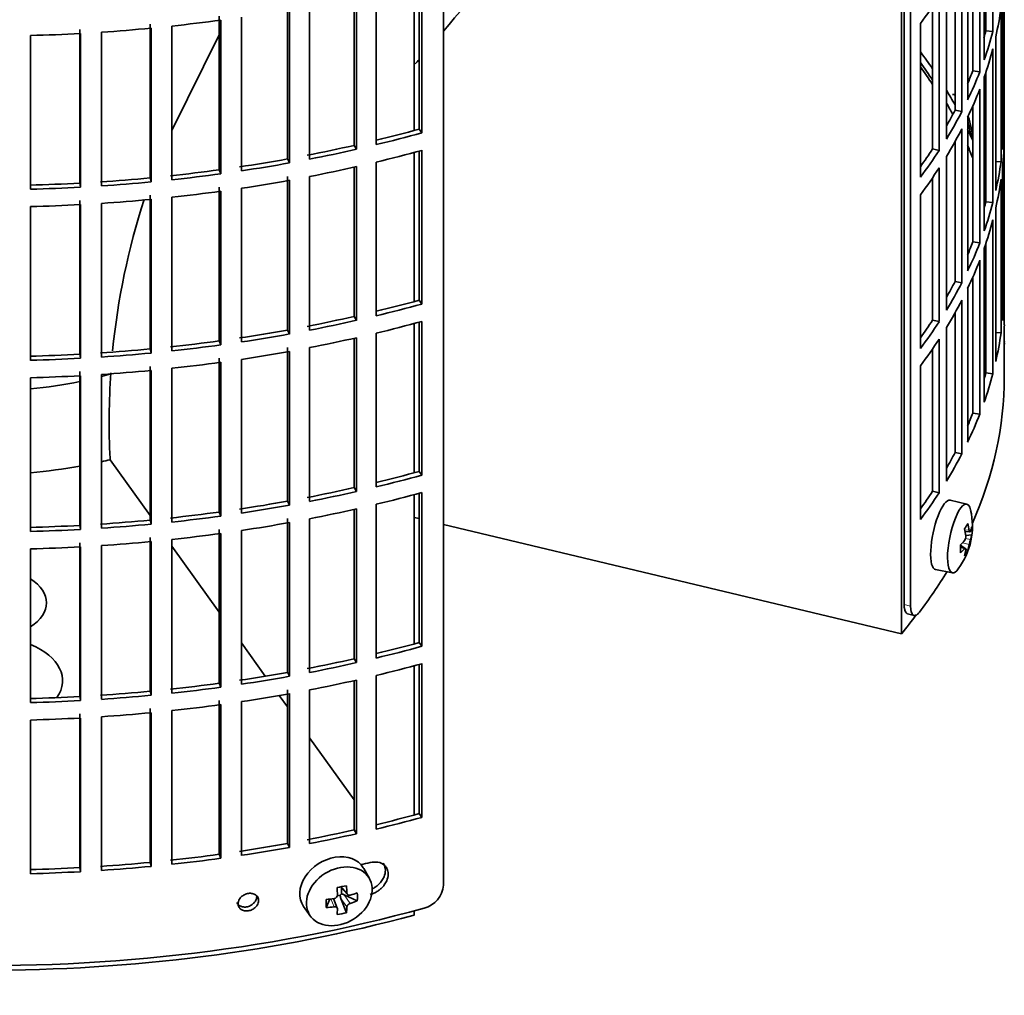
# Model space of a CAD drawing. Header units: millimetres. Extents: x 421 to 1312, y -1923 to 1668.
# Tile 3 of 24: x 1168 to 1307, y -1856 to -1719. Entities that reach past the tile are written whole.
import ezdxf

# ---------------------------------------------------------------- set-up
doc = ezdxf.new("R2010")
doc.units = ezdxf.units.MM
for name, color, linetype in [('M5X8_UNI7687', 7, 'Continuous'), ('VSI184-254_GIUNT', 7, 'Continuous'), ('VSI344-454_FILTR', 7, 'Continuous'), ('VSI344-454_SUPPO', 7, 'Continuous')]:
    doc.layers.add(name, color=color, linetype=linetype)

# ---------------------------------------------------------------- blocks, each defined once
blk = doc.blocks.new('SE4')
at = {"layer": 'M5X8_UNI7687', "color": 7, "linetype": 'Continuous', "lineweight": 35}
for p, q in [((1301.23, -1786.75), (1298.9, -1786.18)), ((1300.99, -1790.6), (1301.67, -1790.65)), ((1301.94, -1791.06), (1301.09, -1791.15)), ((1300.87, -1792.9), (1300.35, -1792.51)), ((1301.05, -1792.97), (1300.36, -1792.73)), ((1301.38, -1793.3), (1301.07, -1793.06)), ((1296.84, -1795.97), (1299.2, -1796.4)), ((1217.18, -1839.43), (1216.39, -1838.03)), ((1213.11, -1840.62), (1214.11, -1841.7)), ((1213.24, -1840.76), (1213.24, -1841.61)), ((1211.09, -1843.52), (1211.62, -1842.33)), ((1212.67, -1843.61), (1212.12, -1842.27)), ((1213.07, -1841.8), (1212.64, -1841.89)), ((1213.94, -1844.26), (1213.17, -1842.25)), ((1215.48, -1842.59), (1213.64, -1841.74)), ((1207.93, -1843.36), (1208.84, -1844.68))]:
    blk.add_line(p, q, dxfattribs=at)
at = {"layer": 'M5X8_UNI7687', "color": 4, "linetype": 'Continuous', "lineweight": 9}
for p, q in [((1300.94, -1790.38), (1301.58, -1790.43)), ((1301.58, -1792.41), (1300.63, -1792.19)), ((1301.06, -1791.57), (1301.75, -1791.73)), ((1300.92, -1793.04), (1300.36, -1792.85)), ((1213.21, -1840.6), (1214.02, -1841.47)), ((1212.22, -1843.42), (1211.77, -1842.32)), ((1214.02, -1843.45), (1213.17, -1842.25)), ((1213.64, -1841.74), (1214.49, -1842.94))]:
    blk.add_line(p, q, dxfattribs=at)
at = {"layer": 'M5X8_UNI7687', "color": 7, "linetype": 'Continuous', "lineweight": 35}
for centre, radius, start, end in [((1292.03, -1735.63), 10, 0.9618, 20.2466), ((1292.03, -1789.85), 10, 323.0972, 13.1681), ((1300.11, -1791.32), 0.985, 325.1147, 6.6333), ((1305.24, -1792.97), 3.71, 160.4717, 171.2763), ((1212.16, -1841.73), 0.528, 276.4555, 357.8986)]:
    blk.add_arc(centre, radius, start, end, dxfattribs=at)
for centre, major_axis, ratio, start_param, end_param in [((1300.21, -1733.91), (1.01, -4.83), 0.279258, 2.875662, 3.13351), ((1300.21, -1733.91), (1.01, -4.83), 0.279258, 1.309438, 1.74625), ((1297.86, -1791.07), (1.03, 4.89), 0.279258, 0, 3.149676), ((1300.21, -1791.57), (-1.01, -4.83), 0.279258, 2.602715, 6.283185), ((1297.86, -1791.07), (1.03, 4.89), 0.279258, 6.275102, 6.283185), ((1294.11, -1792.79), (7.56, 5.34), 0.305094, -0.70884, -0.559147), ((1291.99, -1789.94), (9.07, -4.21), 0.788675, 0.472009, 0.586568), ((1292.1, -1789.77), (7.78, -6.28), 0.739997, 0.659835, 0.774395), ((1292.04, -1789.98), (9.95, 0.98), 0.550814, -0.283422, -0.168863), ((1292.04, -1789.73), (9.95, -1.02), 0.599492, 6.115611, 6.23017), ((1293.06, -1791.95), (8.32, 4.07), 0.785719, 5.841156, 5.990848), ((1292.04, -1789.98), (9.95, 0.98), 0.550814, -0.64024, -0.525681), ((1295.15, -1788.62), (3.38, -8.62), 0.459156, 0.788486, 0.938178), ((1291.99, -1789.94), (9.07, -4.21), 0.788675, 0.115191, 0.22975), ((1292.04, -1789.73), (9.95, -1.02), 0.599492, -0.524392, -0.409833), ((1292.1, -1789.77), (7.78, -6.28), 0.739997, 0.303018, 0.417577), ((1294.11, -1787.78), (6.53, -6.56), 0.631658, 0.068863, 0.218555), ((1300.21, -1791.57), (-1.01, -4.83), 0.279258, 0, 0.538878), ((1212.09, -1840.59), (4.23, 2.67), 0.767256, 0, 3.174849), ((1212.09, -1840.59), (4.23, 2.67), 0.767256, 6.249929, 6.283185), ((1210.73, -1840.93), (9.07, 1.85), 0.019763, -1.362564, -1.212872), ((1210.12, -1837.2), (1.53, -9.88), 0.211325, 1.060011, 1.174571), ((1209.83, -1837.27), (2.6, -9.66), 0.345066, 1.029371, 1.14393), ((1213.61, -1837.82), (-1.49, -9.14), 0.222064, -1.011937, -0.862245), ((1209.98, -1837.36), (9.99, 0.35), 0.508283, 4.80694, 4.9215), ((1213.48, -1841.92), (-0.426, -0.263), 0.771805, 4.793187, 5.319985), ((1213.65, -1842.15), (-0.389, 0.866), 0.498877, 0.936528, 1.454729), ((1213.65, -1842.15), (-0.787, 0.46), 0.398513, 4.948942, 5.467143), ((1209.98, -1837.36), (9.99, 0.35), 0.508283, -1.119427, -1.004868), ((1207.85, -1839.03), (5.99, -7.06), 0.675161, 0.597011, 0.746703), ((1209.98, -1837.11), (9.99, -0.39), 0.642024, 4.849519, 4.964078), ((1210.12, -1837.2), (1.53, -9.88), 0.211325, 0.703193, 0.817753), ((1209.83, -1837.27), (2.6, -9.66), 0.345066, 0.672553, 0.787113), ((1209.98, -1837.11), (9.99, -0.39), 0.642024, -1.076849, -0.96229), ((1210.73, -1835.92), (8.01, -4.64), 0.916989, 5.413008, 5.5627)]:
    blk.add_ellipse(centre, major_axis=major_axis, ratio=ratio, start_param=start_param, end_param=end_param, dxfattribs=at)
blk.add_ellipse((1212.95, -1841.95), major_axis=(-4.17, -2.63), ratio=0.767256, dxfattribs=at)
for points in [[(1301.58, -1790.43), (1301.58, -1790.45), (1301.58, -1790.48), (1301.59, -1790.51), (1301.6, -1790.54), (1301.61, -1790.57), (1301.62, -1790.6), (1301.63, -1790.62), (1301.64, -1790.63), (1301.65, -1790.65), (1301.66, -1790.65), (1301.68, -1790.65), (1301.69, -1790.65), (1301.7, -1790.64), (1301.71, -1790.63), (1301.72, -1790.62), (1301.74, -1790.6), (1301.74, -1790.58), (1301.75, -1790.57)], [(1301.09, -1793.18), (1301.09, -1793.16), (1301.1, -1793.14), (1301.1, -1793.1), (1301.1, -1793.07), (1301.1, -1793.05), (1301.09, -1793.02), (1301.09, -1793), (1301.08, -1792.99), (1301.07, -1792.98), (1301.05, -1792.97), (1301.04, -1792.97), (1301.02, -1792.97), (1301, -1792.97), (1300.99, -1792.98), (1300.97, -1793), (1300.95, -1793.02), (1300.93, -1793.03), (1300.92, -1793.04)], [(1214.02, -1841.47), (1214.03, -1841.49), (1214.03, -1841.52), (1214.04, -1841.56), (1214.05, -1841.6), (1214.07, -1841.63), (1214.09, -1841.66), (1214.11, -1841.69), (1214.14, -1841.72), (1214.17, -1841.74), (1214.21, -1841.76), (1214.24, -1841.78), (1214.28, -1841.79), (1214.32, -1841.8), (1214.36, -1841.8), (1214.4, -1841.8), (1214.45, -1841.79), (1214.48, -1841.79), (1214.49, -1841.78)], [(1212.69, -1843.73), (1212.69, -1843.71), (1212.69, -1843.69), (1212.68, -1843.65), (1212.67, -1843.62), (1212.66, -1843.59), (1212.64, -1843.56), (1212.62, -1843.53), (1212.59, -1843.51), (1212.56, -1843.48), (1212.52, -1843.46), (1212.49, -1843.45), (1212.45, -1843.43), (1212.41, -1843.42), (1212.36, -1843.42), (1212.32, -1843.41), (1212.27, -1843.41), (1212.24, -1843.42), (1212.22, -1843.42)], [(1214.49, -1842.94), (1214.48, -1842.95), (1214.45, -1842.96), (1214.4, -1842.97), (1214.36, -1843), (1214.32, -1843.02), (1214.28, -1843.05), (1214.24, -1843.08), (1214.21, -1843.11), (1214.17, -1843.14), (1214.14, -1843.18), (1214.11, -1843.22), (1214.09, -1843.26), (1214.07, -1843.29), (1214.05, -1843.33), (1214.04, -1843.37), (1214.03, -1843.41), (1214.03, -1843.43), (1214.02, -1843.45)]]:
    blk.add_open_spline(points, degree=3, dxfattribs=at)
at = {"layer": 'VSI184-254_GIUNT', "color": 7, "linetype": 'Continuous', "lineweight": 35}
for start_param, end_param in [(-1.14036, -1.10355), (4.877649, 5.059742)]:
    blk.add_ellipse((1163.01, -1748.04), major_axis=(39.5, 0), ratio=0.57735, start_param=start_param, end_param=end_param, dxfattribs=at)
at = {"layer": 'VSI344-454_FILTR', "color": 7, "linetype": 'Continuous', "lineweight": 35}
for p, q in [((1306.51, -1761.51), (1306.51, -1615.02)), ((1227.6, -1840.4), (1227.6, -1619.13)), ((1293.33, -1801.1), (1293.33, -1660.6)), ((1292.42, -1800.86), (1292.42, -1661.34)), ((1304.9, -1720.21), (1304.9, -1698.57)), ((1303.91, -1720.11), (1303.91, -1701.88)), ((1303.68, -1724.21), (1303.68, -1702.57)), ((1303.06, -1725.9), (1303.06, -1704.26)), ((1302.09, -1725.76), (1302.09, -1706.61)), ((1301.36, -1729.84), (1301.36, -1708.2)), ((1300.53, -1731.49), (1300.53, -1709.86)), ((1299.58, -1731.31), (1299.58, -1711.63)), ((1306.5, -1732.78), (1306.5, -1711.14)), ((1224.17, -1733.97), (1224.17, -1712.97)), ((1224.57, -1734.49), (1224.57, -1712.86)), ((1218.15, -1736.15), (1218.15, -1714.51)), ((1298.36, -1735.35), (1298.36, -1713.72)), ((1215.04, -1736.25), (1215.04, -1715.23)), ((1215.38, -1736.79), (1215.38, -1715.15)), ((1297.34, -1736.97), (1297.34, -1715.34)), ((1306.26, -1736.84), (1306.26, -1715.2)), ((1205.66, -1738.16), (1205.66, -1716.52)), ((1205.93, -1738.71), (1205.93, -1717.08)), ((1208.77, -1738.18), (1208.77, -1716.54)), ((1296.41, -1736.76), (1296.41, -1716.72)), ((1306.05, -1738.55), (1306.05, -1716.92)), ((1196.07, -1739.68), (1196.07, -1718.05)), ((1196.28, -1740.25), (1196.28, -1718.61)), ((1199.17, -1739.83), (1199.17, -1718.19)), ((1294.7, -1740.74), (1294.7, -1719.1)), ((1176.46, -1741.56), (1176.46, -1719.92)), ((1176.53, -1742.14), (1176.53, -1720.5)), ((1179.49, -1741.96), (1179.49, -1720.32)), ((1186.32, -1740.82), (1186.32, -1719.18)), ((1186.46, -1741.39), (1186.46, -1719.75)), ((1189.4, -1741.09), (1189.4, -1719.46)), ((1303.91, -1720.11), (1304.9, -1720.21)), ((1169.51, -1742.42), (1169.51, -1720.78)), ((1305.31, -1742.59), (1305.31, -1720.96)), ((1304.9, -1744.3), (1304.9, -1722.66)), ((1302.09, -1725.76), (1303.06, -1725.9)), ((1303.91, -1744.2), (1303.91, -1725.97)), ((1303.68, -1748.3), (1303.68, -1726.66)), ((1303.06, -1749.98), (1303.06, -1728.35)), ((1299.58, -1731.31), (1300.53, -1731.49)), ((1302.09, -1749.84), (1302.09, -1730.69)), ((1301.36, -1753.92), (1301.36, -1732.29)), ((1306.26, -1732.77), (1306.5, -1732.78)), ((1224.17, -1733.97), (1224.57, -1734.49)), ((1300.53, -1755.58), (1300.53, -1733.94)), ((1299.58, -1755.4), (1299.58, -1735.71)), ((1306.5, -1756.86), (1306.5, -1735.23)), ((1215.04, -1736.25), (1215.38, -1736.79)), ((1224.17, -1758.05), (1224.17, -1737.05)), ((1224.57, -1758.58), (1224.57, -1736.94)), ((1296.41, -1736.76), (1297.34, -1736.97)), ((1205.66, -1738.16), (1205.93, -1738.71)), ((1298.36, -1759.44), (1298.36, -1737.8)), ((1305.31, -1738.51), (1306.05, -1738.55)), ((1196.07, -1739.68), (1196.28, -1740.25)), ((1215.04, -1760.33), (1215.04, -1739.32)), ((1215.38, -1760.88), (1215.38, -1739.24)), ((1218.15, -1760.23), (1218.15, -1738.6)), ((1297.34, -1761.06), (1297.34, -1739.42)), ((1306.26, -1760.92), (1306.26, -1739.28)), ((1186.32, -1740.82), (1186.46, -1741.39)), ((1205.66, -1762.24), (1205.66, -1740.61)), ((1205.93, -1762.8), (1205.93, -1741.16)), ((1208.77, -1762.27), (1208.77, -1740.63)), ((1296.41, -1760.84), (1296.41, -1740.81)), ((1306.05, -1762.64), (1306.05, -1741)), ((1176.46, -1741.56), (1176.53, -1742.14)), ((1196.07, -1763.77), (1196.07, -1742.13)), ((1199.17, -1763.92), (1199.17, -1742.28)), ((1176.46, -1765.65), (1176.46, -1744.01)), ((1186.32, -1764.91), (1186.32, -1743.27)), ((1186.46, -1765.48), (1186.46, -1743.84)), ((1189.4, -1765.18), (1189.4, -1743.54)), ((1196.28, -1764.33), (1196.28, -1742.7)), ((1294.7, -1764.82), (1294.7, -1743.19)), ((1169.51, -1766.51), (1169.51, -1744.87)), ((1176.53, -1766.22), (1176.53, -1744.59)), ((1179.49, -1766.04), (1179.49, -1744.41)), ((1303.91, -1744.2), (1304.9, -1744.3)), ((1305.31, -1766.68), (1305.31, -1745.04)), ((1304.9, -1768.39), (1304.9, -1746.75)), ((1302.09, -1749.84), (1303.06, -1749.98)), ((1303.68, -1772.38), (1303.68, -1750.75)), ((1303.91, -1768.28), (1303.91, -1750.06)), ((1303.06, -1774.07), (1303.06, -1752.43)), ((1302.09, -1773.93), (1302.09, -1754.78)), ((1299.58, -1755.4), (1300.53, -1755.58)), ((1301.36, -1778.01), (1301.36, -1756.37)), ((1306.26, -1756.86), (1306.5, -1756.86)), ((1224.17, -1758.05), (1224.57, -1758.58)), ((1300.53, -1779.67), (1300.53, -1758.03)), ((1215.04, -1760.33), (1215.38, -1760.88)), ((1299.58, -1779.49), (1299.58, -1759.8)), ((1224.17, -1782.14), (1224.17, -1761.14)), ((1224.57, -1782.67), (1224.57, -1761.03)), ((1296.41, -1760.84), (1297.34, -1761.06)), ((1298.36, -1783.53), (1298.36, -1761.89)), ((1205.66, -1762.24), (1205.93, -1762.8)), ((1215.04, -1784.42), (1215.04, -1763.4)), ((1215.38, -1784.96), (1215.38, -1763.33)), ((1218.15, -1784.32), (1218.15, -1762.68)), ((1305.31, -1762.6), (1306.05, -1762.64)), ((1196.07, -1763.77), (1196.28, -1764.33)), ((1205.66, -1786.33), (1205.66, -1764.69)), ((1208.77, -1786.35), (1208.77, -1764.72)), ((1297.34, -1785.15), (1297.34, -1763.51)), ((1306.51, -1768.86), (1306.51, -1763.96)), ((1176.46, -1765.65), (1176.53, -1766.22)), ((1186.32, -1764.91), (1186.46, -1765.48)), ((1196.07, -1787.86), (1196.07, -1766.22)), ((1205.93, -1786.89), (1205.93, -1765.25)), ((1296.41, -1784.93), (1296.41, -1764.9)), ((1186.32, -1788.99), (1186.32, -1767.36)), ((1196.28, -1788.42), (1196.28, -1766.78)), ((1199.17, -1788.01), (1199.17, -1766.37)), ((1294.7, -1788.91), (1294.7, -1767.27)), ((1169.51, -1790.59), (1169.51, -1768.96)), ((1176.46, -1789.73), (1176.46, -1768.1)), ((1176.53, -1790.31), (1176.53, -1768.67)), ((1179.49, -1790.13), (1179.49, -1768.49)), ((1186.46, -1789.57), (1186.46, -1767.93)), ((1189.4, -1789.27), (1189.4, -1767.63)), ((1303.91, -1768.28), (1304.9, -1768.39)), ((1302.09, -1773.93), (1303.06, -1774.07)), ((1299.58, -1779.49), (1300.53, -1779.67)), ((1224.17, -1782.14), (1224.57, -1782.67)), ((1215.04, -1784.42), (1215.38, -1784.96)), ((1224.17, -1806.23), (1224.17, -1785.23)), ((1224.57, -1806.75), (1224.57, -1785.12)), ((1296.41, -1784.93), (1297.34, -1785.15)), ((1205.66, -1786.33), (1205.93, -1786.89)), ((1218.15, -1808.41), (1218.15, -1786.77)), ((1196.07, -1787.86), (1196.28, -1788.42)), ((1215.04, -1808.51), (1215.04, -1787.49)), ((1215.38, -1809.05), (1215.38, -1787.41)), ((1176.46, -1789.73), (1176.53, -1790.31)), ((1186.32, -1788.99), (1186.46, -1789.57)), ((1205.66, -1810.42), (1205.66, -1788.78)), ((1205.93, -1810.97), (1205.93, -1789.33)), ((1208.77, -1810.44), (1208.77, -1788.8)), ((1196.07, -1811.94), (1196.07, -1790.31)), ((1196.28, -1812.51), (1196.28, -1790.87)), ((1199.17, -1812.09), (1199.17, -1790.45)), ((1176.46, -1813.82), (1176.46, -1792.18)), ((1186.32, -1813.08), (1186.32, -1791.44)), ((1186.46, -1813.65), (1186.46, -1792.01)), ((1189.4, -1813.35), (1189.4, -1791.72)), ((1169.51, -1814.68), (1169.51, -1793.04)), ((1176.53, -1814.4), (1176.53, -1792.76)), ((1179.49, -1814.22), (1179.49, -1792.58)), ((1292.9, -1802.18), (1293.81, -1802.42)), ((1224.17, -1806.23), (1224.57, -1806.75)), ((1215.04, -1808.51), (1215.38, -1809.05)), ((1205.66, -1810.42), (1205.93, -1810.97)), ((1224.17, -1830.31), (1224.17, -1809.31)), ((1224.57, -1830.84), (1224.57, -1809.2)), ((1215.04, -1832.59), (1215.04, -1811.58)), ((1215.38, -1833.14), (1215.38, -1811.5)), ((1218.15, -1832.49), (1218.15, -1810.86)), ((1186.32, -1813.08), (1186.46, -1813.65)), ((1196.07, -1811.94), (1196.28, -1812.51)), ((1205.66, -1834.5), (1205.66, -1812.87)), ((1208.77, -1834.53), (1208.77, -1812.89)), ((1176.46, -1813.82), (1176.53, -1814.4)), ((1196.07, -1836.03), (1196.07, -1814.39)), ((1199.17, -1836.18), (1199.17, -1814.54)), ((1205.93, -1835.06), (1205.93, -1813.42)), ((1186.32, -1837.17), (1186.32, -1815.53)), ((1189.4, -1837.44), (1189.4, -1815.8)), ((1196.28, -1836.59), (1196.28, -1814.96)), ((1169.51, -1838.77), (1169.51, -1817.13)), ((1176.46, -1837.91), (1176.46, -1816.27)), ((1176.53, -1838.48), (1176.53, -1816.85)), ((1179.49, -1838.3), (1179.49, -1816.67)), ((1186.46, -1837.74), (1186.46, -1816.1)), ((1224.17, -1830.31), (1224.57, -1830.84)), ((1215.04, -1832.59), (1215.38, -1833.14)), ((1205.66, -1834.5), (1205.93, -1835.06)), ((1196.07, -1836.03), (1196.28, -1836.59)), ((1176.46, -1837.91), (1176.53, -1838.48)), ((1186.32, -1837.17), (1186.46, -1837.74))]:
    blk.add_line(p, q, dxfattribs=at)
at = {"layer": 'VSI344-454_FILTR', "color": 4, "linetype": 'Continuous', "lineweight": 9}
for p, q in [((1293.33, -1801.1), (1292.42, -1800.86)), ((1201.6, -1842.54), (1201.34, -1841.98))]:
    blk.add_line(p, q, dxfattribs=at)
at = {"layer": 'VSI344-454_FILTR', "color": 7, "linetype": 'Continuous', "lineweight": 35}
for centre, radius, start, end in [((1355.27, -1762.92), 48.77, 178.3445, 181.5446), ((1355.27, -1762.55), 48.77, 180.2166, 181.6555), ((1223.95, -1840.07), 3.67, 285.1769, 354.8839)]:
    blk.add_arc(centre, radius, start, end, dxfattribs=at)
for centre, major_axis, start_param, end_param in [((1163.01, -1686.19), (143.5, 0), -0.40848, -0.359465), ((1163.01, -1710.28), (143.5, 0), -0.129227, -0.080212), ((1163.01, -1638.02), (143.5, 0), -1.385871, -1.336842), ((1163.01, -1731.92), (142.5, 0), 0.149853, 0.160574), ((1163.01, -1638.02), (143.5, 0), 4.757688, 4.806717), ((1163.01, -1638.02), (143.5, 0), -1.455685, -1.406655), ((1163.01, -1707.83), (142.5, 0), -0.161977, -0.149853), ((1163.01, -1707.83), (143.5, 0), -0.199041, -0.150025), ((1163.01, -1756), (143.5, 0), 0.37741, 0.40848), ((1163.01, -1710.28), (143.5, 0), -0.199041, -0.150025), ((1163.01, -1756), (142.5, 0), 0.359293, 0.39195), ((1163.01, -1707.83), (142.5, 0), -0.24208, -0.219666), ((1163.01, -1707.83), (143.5, 0), -0.268854, -0.219838), ((1163.01, -1756), (143.5, 0), 0.312025, 0.338667), ((1163.01, -1710.28), (143.5, 0), -0.268854, -0.219838), ((1163.01, -1756), (142.5, 0), 0.297119, 0.318145), ((1163.01, -1707.83), (142.5, 0), -0.318145, -0.28948), ((1163.01, -1707.83), (143.5, 0), -0.338667, -0.289652), ((1163.01, -1731.92), (143.5, 0), 6.223771, 6.272786), ((1163.01, -1659.66), (142.5, 0), -1.17351, -1.127231), ((1163.01, -1710.28), (143.5, 0), -0.338667, -0.289652), ((1163.01, -1756), (143.5, 0), 0.248961, 0.268854), ((1163.01, -1659.66), (143.5, 0), -1.176432, -1.127403), ((1163.01, -1734.37), (143.5, 0), 6.223771, 6.272786), ((1163.01, -1659.66), (142.5, 0), -1.246417, -1.197044), ((1163.01, -1659.66), (143.5, 0), -1.246245, -1.197216), ((1163.01, -1662.11), (143.5, 0), -1.176432, -1.127403), ((1163.01, -1707.83), (142.5, 0), -0.39195, -0.359293), ((1163.01, -1707.83), (143.5, 0), -0.40848, -0.359465), ((1163.01, -1756), (142.5, 0), 0.219666, 0.24208), ((1163.01, -1659.66), (142.5, 0), -1.31623, -1.266857), ((1163.01, -1659.66), (142.5, 0), -1.386044, -1.33667), ((1163.01, -1659.66), (143.5, 0), -1.316058, -1.267029), ((1163.01, -1662.11), (143.5, 0), -1.246245, -1.197216), ((1163.01, -1710.28), (143.5, 0), -0.40848, -0.359465), ((1163.01, -1756), (143.5, 0), 0.190538, 0.199041), ((1163.01, -1731.92), (143.5, 0), -0.129227, -0.080212), ((1163.01, -1659.66), (142.5, 0), -1.455857, -1.406483), ((1163.01, -1659.66), (143.5, 0), -1.385871, -1.336842), ((1163.01, -1662.11), (143.5, 0), -1.316058, -1.267029), ((1163.01, -1734.37), (143.5, 0), -0.129227, -0.080212), ((1163.01, -1659.66), (142.5, 0), 4.757515, 4.806889), ((1163.01, -1659.66), (143.5, 0), 4.757688, 4.806717), ((1163.01, -1659.66), (143.5, 0), -1.455685, -1.406655), ((1163.01, -1662.11), (143.5, 0), -1.455685, -1.406655), ((1163.01, -1662.11), (143.5, 0), -1.385871, -1.336842), ((1163.01, -1756), (142.5, 0), 0.149853, 0.160574), ((1163.01, -1662.11), (143.5, 0), 4.757688, 4.806717), ((1163.01, -1731.92), (142.5, 0), -0.160574, -0.149853), ((1163.01, -1731.92), (143.5, 0), -0.199041, -0.150025), ((1163.01, -1734.37), (143.5, 0), -0.199041, -0.150025), ((1163.01, -1731.92), (142.5, 0), -0.24208, -0.219666), ((1163.01, -1731.92), (143.5, 0), -0.268854, -0.219838), ((1163.01, -1734.37), (143.5, 0), -0.268854, -0.219838), ((1163.01, -1731.92), (142.5, 0), -0.318145, -0.28948), ((1163.01, -1731.92), (143.5, 0), -0.338667, -0.289652), ((1163.01, -1756), (143.5, 0), 6.223771, 6.272786), ((1163.01, -1683.74), (142.5, 0), -1.17351, -1.127231), ((1163.01, -1683.74), (143.5, 0), -1.176432, -1.127403), ((1163.01, -1734.37), (143.5, 0), -0.338667, -0.289652), ((1163.01, -1683.74), (142.5, 0), -1.246417, -1.197044), ((1163.01, -1683.74), (143.5, 0), -1.246245, -1.197216), ((1163.01, -1686.19), (143.5, 0), -1.176432, -1.127403), ((1163.01, -1731.92), (142.5, 0), -0.39195, -0.359293), ((1163.01, -1731.92), (143.5, 0), -0.40848, -0.359465), ((1163.01, -1683.74), (142.5, 0), -1.31623, -1.266857), ((1163.01, -1683.74), (143.5, 0), -1.316058, -1.267029), ((1163.01, -1686.19), (143.5, 0), -1.246245, -1.197216), ((1163.01, -1756), (143.5, 0), -0.129227, -0.080212), ((1163.01, -1683.74), (142.5, 0), -1.386044, -1.33667), ((1163.01, -1683.74), (143.5, 0), -1.385871, -1.336842), ((1163.01, -1734.37), (143.5, 0), -0.40848, -0.359465), ((1163.01, -1683.74), (142.5, 0), 4.757515, 4.806889), ((1163.01, -1683.74), (142.5, 0), -1.455857, -1.406483), ((1163.01, -1683.74), (143.5, 0), -1.455685, -1.406655), ((1163.01, -1686.19), (143.5, 0), -1.316058, -1.267029), ((1163.01, -1683.74), (143.5, 0), 4.757688, 4.806717), ((1163.01, -1686.19), (143.5, 0), -1.385871, -1.336842), ((1163.01, -1768.86), (143.5, 0), 3.141593, 5.158357), ((1163.01, -1686.19), (143.5, 0), 4.757688, 4.806717), ((1163.01, -1686.19), (143.5, 0), -1.455685, -1.406655), ((1163.01, -1768.86), (-143.5, 0), 2.890798, 3.141593), ((1163.01, -1756), (142.5, 0), -0.160574, -0.149853), ((1163.01, -1756), (143.5, 0), -0.199041, -0.150025), ((1163.01, -1756), (142.5, 0), -0.24208, -0.219666), ((1163.01, -1756), (143.5, 0), -0.268854, -0.219838), ((1163.01, -1756), (142.5, 0), -0.318145, -0.28948), ((1163.01, -1756), (143.5, 0), -0.338667, -0.289652), ((1163.01, -1707.83), (142.5, 0), -1.17351, -1.127231), ((1163.01, -1707.83), (143.5, 0), -1.176432, -1.127403), ((1163.01, -1707.83), (142.5, 0), -1.246417, -1.197044), ((1163.01, -1707.83), (143.5, 0), -1.246245, -1.197216), ((1163.01, -1710.28), (143.5, 0), -1.176432, -1.127403), ((1163.01, -1756), (142.5, 0), -0.39195, -0.359293), ((1163.01, -1756), (143.5, 0), -0.40848, -0.359465), ((1163.01, -1707.83), (142.5, 0), -1.31623, -1.266857), ((1163.01, -1707.83), (143.5, 0), -1.316058, -1.267029), ((1163.01, -1707.83), (142.5, 0), -1.386044, -1.33667), ((1163.01, -1710.28), (143.5, 0), -1.246245, -1.197216), ((1163.01, -1707.83), (142.5, 0), 4.757515, 4.806889), ((1163.01, -1707.83), (142.5, 0), -1.455857, -1.406483), ((1163.01, -1707.83), (143.5, 0), -1.455685, -1.406655), ((1163.01, -1707.83), (143.5, 0), -1.385871, -1.336842), ((1163.01, -1710.28), (143.5, 0), -1.316058, -1.267029), ((1163.01, -1707.83), (143.5, 0), 4.757688, 4.806717), ((1163.01, -1710.28), (143.5, 0), -1.385871, -1.336842), ((1163.01, -1710.28), (143.5, 0), -1.455685, -1.406655), ((1163.01, -1710.28), (143.5, 0), 4.757688, 4.806717), ((1163.01, -1768.86), (-143.5, 0), -3.552654, -3.478605), ((1163.01, -1731.92), (142.5, 0), -1.17351, -1.127231), ((1163.01, -1731.92), (143.5, 0), -1.176432, -1.127403), ((1163.01, -1731.92), (142.5, 0), -1.246417, -1.197044), ((1163.01, -1731.92), (143.5, 0), -1.246245, -1.197216), ((1163.01, -1731.92), (142.5, 0), -1.31623, -1.266857), ((1163.01, -1734.37), (143.5, 0), -1.176432, -1.127403), ((1163.01, -1731.92), (143.5, 0), -1.316058, -1.267029), ((1163.01, -1734.37), (143.5, 0), -1.246245, -1.197216), ((1163.01, -1731.92), (142.5, 0), -1.455857, -1.406483), ((1163.01, -1731.92), (142.5, 0), -1.386044, -1.33667), ((1163.01, -1731.92), (143.5, 0), -1.385871, -1.336842), ((1163.01, -1731.92), (142.5, 0), 4.757515, 4.806889), ((1163.01, -1731.92), (143.5, 0), 4.757688, 4.806717), ((1163.01, -1731.92), (143.5, 0), -1.455685, -1.406655), ((1163.01, -1734.37), (143.5, 0), -1.316058, -1.267029), ((1163.01, -1734.37), (143.5, 0), -1.385871, -1.336842), ((1163.01, -1734.37), (143.5, 0), 4.757688, 4.806717), ((1163.01, -1734.37), (143.5, 0), -1.455685, -1.406655), ((1163.01, -1756), (142.5, 0), -1.17351, -1.127231), ((1163.01, -1756), (143.5, 0), -1.176432, -1.127403), ((1163.01, -1756), (142.5, 0), -1.246417, -1.197044), ((1163.01, -1756), (143.5, 0), -1.246245, -1.197216), ((1163.01, -1756), (142.5, 0), -1.31623, -1.266857), ((1163.01, -1756), (143.5, 0), -1.316058, -1.267029), ((1163.01, -1756), (142.5, 0), -1.386044, -1.33667), ((1163.01, -1756), (143.5, 0), -1.385871, -1.336842), ((1163.01, -1756), (142.5, 0), 4.757515, 4.806889), ((1163.01, -1756), (142.5, 0), -1.455857, -1.406483), ((1163.01, -1756), (143.5, 0), -1.455685, -1.406655), ((1163.01, -1760.49), (143.5, 0), -1.192685, -1.182853), ((1163.01, -1756), (143.5, 0), 4.757688, 4.806717)]:
    blk.add_ellipse(centre, major_axis=major_axis, ratio=0.57735, start_param=start_param, end_param=end_param, dxfattribs=at)
for points, knots in [([(1292.9, -1802.18), (1292.86, -1802.17), (1292.76, -1802.13), (1292.63, -1801.97), (1292.53, -1801.74), (1292.47, -1801.5), (1292.44, -1801.31), (1292.43, -1801.09), (1292.42, -1800.94), (1292.42, -1800.86)], [0.4220372, 0.4220372, 0.4220372, 0.4220372, 0.49974, 0.6239375, 0.7501535, 0.8127421, 0.8748331, 0.9370469, 1, 1, 1, 1]), ([(1293.33, -1801.1), (1293.33, -1801.14), (1293.33, -1801.24), (1293.34, -1801.36), (1293.35, -1801.49), (1293.36, -1801.61), (1293.38, -1801.72), (1293.4, -1801.82), (1293.45, -1802), (1293.53, -1802.21), (1293.69, -1802.39), (1293.88, -1802.45), (1294.06, -1802.41), (1294.21, -1802.33), (1294.32, -1802.23), (1294.44, -1802.12), (1294.52, -1802.02), (1294.56, -1801.97)], [0, 0, 0, 0, 0.036092, 0.07186, 0.10742, 0.142884, 0.178369, 0.213992, 0.249865, 0.376032, 0.500265, 0.624304, 0.750267, 0.812832, 0.874898, 0.937082, 1, 1, 1, 1]), ([(1217.3, -1841.68), (1217.44, -1841.64), (1217.73, -1841.56), (1218.15, -1841.35), (1218.57, -1841.08), (1218.96, -1840.75), (1219.33, -1840.31), (1219.71, -1839.66), (1219.9, -1838.82), (1219.73, -1838.08), (1219.27, -1837.46), (1218.47, -1837.04), (1217.67, -1837.14), (1217.3, -1837.19)], [0, 0, 0, 0, 0.053459, 0.108873, 0.166241, 0.225564, 0.286842, 0.368684, 0.501097, 0.624779, 0.701219, 0.857925, 1, 1, 1, 1]), ([(1219.11, -1837.27), (1219.15, -1837.32), (1219.34, -1837.61), (1219.5, -1838.25), (1219.33, -1839.08), (1218.87, -1839.92), (1218.26, -1840.55), (1217.72, -1840.82), (1217.58, -1840.89)], [0.3390411, 0.3390411, 0.3390411, 0.3390411, 0.3686839, 0.5010967, 0.6247787, 0.7012187, 0.8579249, 0.9145567, 0.9145567, 0.9145567, 0.9145567]), ([(1198.53, -1842.84), (1198.55, -1842.9), (1198.65, -1843.04), (1198.89, -1843.27), (1199.32, -1843.46), (1199.88, -1843.47), (1200.45, -1843.29), (1200.88, -1842.98), (1201.15, -1842.64), (1201.31, -1842.31), (1201.33, -1842.09), (1201.34, -1841.98)], [0.112332, 0.112332, 0.112332, 0.112332, 0.1651632, 0.2496847, 0.3738706, 0.4991399, 0.6219592, 0.7454545, 0.8313176, 0.915596, 1, 1, 1, 1]), ([(1198.7, -1842.98), (1198.71, -1842.88), (1198.73, -1842.66), (1198.89, -1842.33), (1199.16, -1841.99), (1199.6, -1841.69), (1200.16, -1841.51), (1200.73, -1841.52), (1201.2, -1841.72), (1201.54, -1842.07), (1201.58, -1842.38), (1201.6, -1842.54)], [0, 0, 0, 0, 0.084454, 0.168831, 0.25477, 0.378375, 0.501304, 0.626685, 0.750981, 0.875806, 1, 1, 1, 1]), ([(1201.6, -1842.54), (1201.59, -1842.65), (1201.57, -1842.87), (1201.41, -1843.19), (1201.14, -1843.54), (1200.71, -1843.84), (1200.14, -1844.02), (1199.58, -1844.01), (1199.1, -1843.81), (1198.76, -1843.46), (1198.72, -1843.14), (1198.7, -1842.98)], [0, 0, 0, 0, 0.084454, 0.168831, 0.25477, 0.378375, 0.501304, 0.626685, 0.750981, 0.875806, 1, 1, 1, 1])]:
    blk.add_open_spline(points, degree=3, knots=knots, dxfattribs=at)
at = {"layer": 'VSI344-454_SUPPO', "color": 7, "linetype": 'Continuous', "lineweight": 35}
for p, q in [((1292.04, -1805.01), (1292.04, -1661.65)), ((1223.49, -1734.15), (1223.49, -1713.15)), ((1189.4, -1734.16), (1196.07, -1720.68)), ((1223.49, -1758.24), (1223.49, -1737.24)), ((1223.49, -1782.32), (1223.49, -1761.32)), ((1180.69, -1780.31), (1180.69, -1780.51)), ((1180.69, -1780.51), (1186.32, -1788.35)), ((1223.49, -1806.41), (1223.49, -1785.41)), ((1224.17, -1788.77), (1223.49, -1788.61)), ((1292.04, -1805.01), (1227.6, -1789.59)), ((1189.4, -1792.64), (1196.07, -1801.94)), ((1199.17, -1806.26), (1202.54, -1810.96)), ((1223.49, -1830.5), (1223.49, -1809.5)), ((1204.49, -1813.68), (1205.66, -1815.3)), ((1208.77, -1819.64), (1215.04, -1828.38)), ((1223.49, -1844.58), (1223.49, -1843.99))]:
    blk.add_line(p, q, dxfattribs=at)
for centre, radius, start, end in [((-25862.53, 21439.91), 35640.76, 319.471992, 319.534469), ((-25862.53, 21439.91), 35640.76, 319.462198, 319.463498), ((1283.17, -1775.22), 102.6, 162.2028, 174.3857), ((1283.17, -1775.22), 102.6, 176.119, 182.8425)]:
    blk.add_arc(centre, radius, start, end, dxfattribs=at)
for centre, major_axis, start_param, end_param in [((1163.01, -1756.61), (-142.5, 0), 3.500885, 3.533543), ((1163.01, -1756.61), (-142.5, 0), 3.292267, 3.302166), ((1163.01, -1756.61), (45, 0), 4.857298, 5.015829), ((1163.01, -1756.61), (45, 0), -1.195801, -1.166986), ((1163.01, -1800.64), (8.75, 0), -0.73379, 0.73379), ((1163.01, -1770.09), (-142.5, 0), -3.579922, -3.543763), ((1163.01, -1811.61), (-11, 0), 2.759244, 4.080416), ((1163.01, -1770.09), (-142.5, 0), 1.132467, 2.009125)]:
    blk.add_ellipse(centre, major_axis=major_axis, ratio=0.57735, start_param=start_param, end_param=end_param, dxfattribs=at)

msp = doc.modelspace()

# ---------------------------------------------------------------- block references
msp.add_blockref('SE4', (0, 0))

doc.saveas('drawing.dxf')
